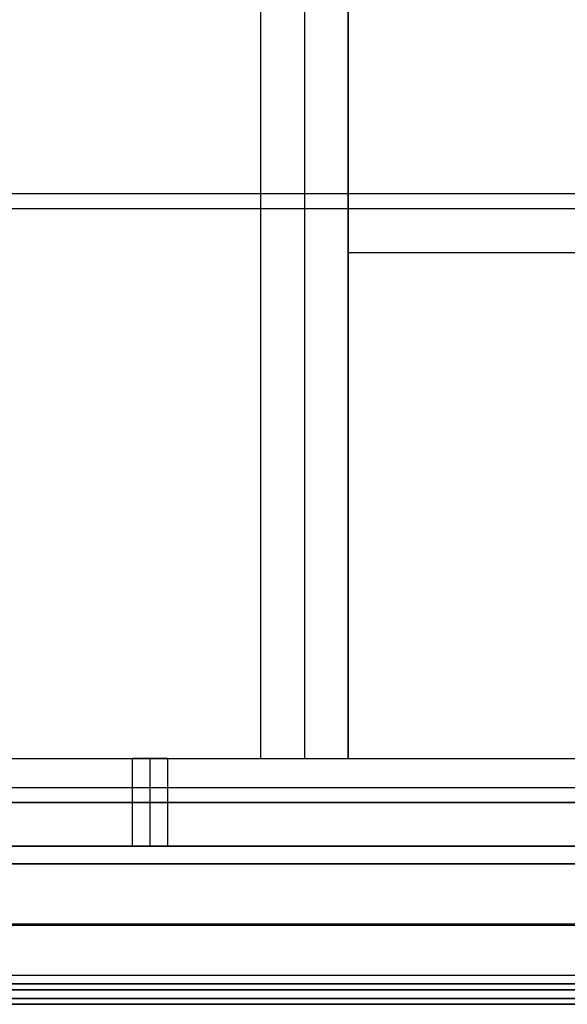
# Model space of a CAD drawing. Header units: millimetres. Extents: x -273 to 273, y -334 to 261.
# Tile 202 of 256: x -179 to -86, y -334 to -165. Entities that reach past the tile are written whole.
import ezdxf

# ---------------------------------------------------------------- set-up
doc = ezdxf.new("R2010")
doc.units = ezdxf.units.MM
doc.layers.add('Livello 01', color=7, linetype='Continuous')

msp = doc.modelspace()

# ---------------------------------------------------------------- linework, layer by layer
at = {"layer": 'Livello 01', "color": 254, "true_color": 0xcad1ee}
for p, q in [((-130.5, 191.35, -31.65), (-130.5, -291.65, -31.65)), ((257.75, -195.15, -489.65), (-257.75, -195.15, -489.65)), ((-257.75, -197.65, -504.65), (257.75, -197.65, -504.65)), ((-123, -205.15, 18.35), (123, -205.15, 18.35)), ((-156.89, -291.65, -410.54), (-156.89, -306.65, -410.54)), ((-156.89, -291.65, -96.76), (-156.89, -306.65, -96.76)), ((-156.89, -291.65, -90.76), (-156.89, -306.65, -90.76)), ((-156.89, -291.65, -404.54), (-156.89, -306.65, -404.54)), ((-222.12, -320.15, 18.35), (-77.88, -320.15, 18.35))]:
    msp.add_line(p, q, dxfattribs=at)
at = {"layer": 'Livello 01'}
for p, q in [((-248.04, -309.65, -548.4), (248.04, -309.65, -548.4)), ((-248.04, -309.65, 15.1), (248.04, -309.65, 15.1)), ((-221.62, -319.9, -547.65), (-78.38, -319.9, -547.65)), ((-221.62, -319.9, -549.15), (-78.38, -319.9, -549.15)), ((-221.62, -319.9, 15.85), (-78.38, -319.9, 15.85)), ((-221.62, -319.9, 14.35), (-78.38, -319.9, 14.35)), ((-252.75, -331.15, -266.65), (252.75, -331.15, -266.65)), ((-252.75, -332.65, -266.65), (252.75, -332.65, -266.65))]:
    msp.add_line(p, q, dxfattribs=at)
at = {"layer": 'Livello 01', "color": 254, "true_color": 0xcad1ee, "extrusion": (0, -1, 0)}
for centre, radius, start, end in [((0, -250.65, 291.65), 211, 180, 0), ((-156.89, -407.54, 291.65), 3, 180, 0), ((-156.89, -93.76, 291.65), 3, 180, 0), ((-156.89, -93.76, 291.65), 3, 0, 180), ((-156.89, -407.54, 291.65), 3, 0, 180), ((0, -250.65, 299.15), 211, 180, 0), ((0, -250.65, 299.15), 211, 0, 180), ((-156.89, -407.54, 299.15), 3, 180, 0), ((-156.89, -93.76, 299.15), 3, 180, 0), ((-156.89, -93.76, 299.15), 3, 0, 180), ((-156.89, -407.54, 299.15), 3, 0, 180)]:
    msp.add_arc(centre, radius, start, end, dxfattribs=at)
at = {"layer": 'Livello 01', "color": 254, "true_color": 0xcad1ee, "extrusion": (0, 1, 0)}
for centre, radius, start, end in [((0, -250.65, -291.65), 211, 0, 180), ((0, -250.65, -306.65), 211, 180, 0), ((0, -250.65, -306.65), 211, 0, 180), ((156.89, -407.54, -306.65), 3, 180, 0), ((156.89, -93.76, -306.65), 3, 180, 0), ((156.89, -93.76, -306.65), 3, 0, 180), ((156.89, -407.54, -306.65), 3, 0, 180)]:
    msp.add_arc(centre, radius, start, end, dxfattribs=at)
at = {"layer": 'Livello 01', "color": 254, "true_color": 0xcad1ee}
for points in [[(-138, 241.35, 18.35), (-138, -291.65, 18.35)], [(-138, 191.35, -31.65), (-138, -291.65, -31.65)], [(-123, 191.35, -31.65), (-123, -291.65, -31.65)], [(-123, -291.65, 18.35), (-123, -118.65, 18.35)], [(-257.75, -291.65, 18.35), (-138, -291.65, 18.35)], [(-257.75, -291.65, -489.65), (257.75, -291.65, -489.65)], [(-159.89, -306.65, -407.54), (-159.89, -291.65, -407.54)], [(-159.89, -306.65, -93.76), (-159.89, -291.65, -93.76)], [(-153.89, -291.65, -407.54), (-153.89, -306.65, -407.54)], [(-153.89, -291.65, -93.76), (-153.89, -306.65, -93.76)], [(-138, -291.65, -31.65), (-123, -291.65, -31.65)], [(-138, -291.65, 18.35), (-138, -291.65, -31.65)], [(-123, -291.65, -31.65), (-123, -291.65, 18.35)], [(-123, -291.65, 18.35), (123, -291.65, 18.35)], [(257.75, -296.65, -504.65), (-257.75, -296.65, -504.65)], [(257.75, -306.65, 18.35), (-257.75, -306.65, 18.35)], [(257.75, -306.65, -494.65), (-257.75, -306.65, -494.65)], [(-257.75, -328.65, -566.65), (257.75, -328.65, -566.65)], [(-257.75, -328.65, 33.35), (257.75, -328.65, 33.35)], [(257.75, -333.65, 18.35), (-257.75, -333.65, 18.35)], [(-257.75, -333.65, -551.65), (257.75, -333.65, -551.65)], [(-257.75, -333.65, 28.35), (257.75, -333.65, 28.35)], [(257.75, -333.65, -561.65), (-257.75, -333.65, -561.65)]]:
    msp.add_open_spline(points, degree=1, dxfattribs=at)
at = {"layer": 'Livello 01'}
for points in [[(-248.04, -309.65, 15.85), (248.04, -309.65, 15.85)], [(-248.04, -309.65, 14.35), (248.04, -309.65, 14.35)], [(248.04, -309.65, -549.15), (-248.04, -309.65, -549.15)], [(248.04, -309.65, -547.65), (-248.04, -309.65, -547.65)], [(253.04, -330.15, 15.85), (-253.04, -330.15, 15.85)], [(253.04, -330.15, 14.35), (-253.04, -330.15, 14.35)], [(-253.04, -330.15, -549.15), (253.04, -330.15, -549.15)], [(-253.04, -330.15, -547.65), (253.04, -330.15, -547.65)], [(252.75, -331.15, 13.35), (-252.75, -331.15, 13.35)], [(-252.75, -331.15, -546.65), (252.75, -331.15, -546.65)], [(252.75, -332.65, 13.35), (-252.75, -332.65, 13.35)], [(-252.75, -332.65, -546.65), (252.75, -332.65, -546.65)]]:
    msp.add_open_spline(points, degree=1, dxfattribs=at)

doc.saveas('drawing.dxf')
